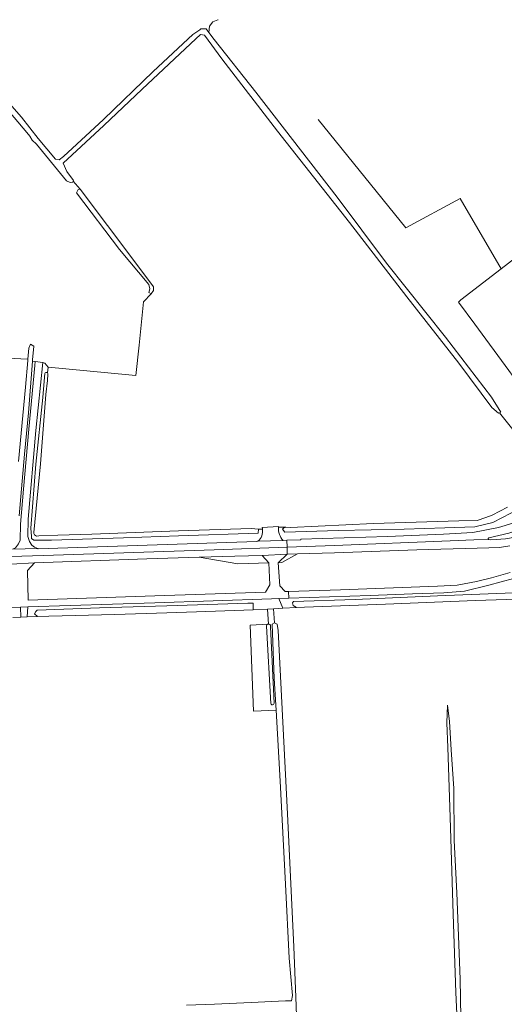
# Model space of a CAD drawing. Header units: metres. Extents: x 245598 to 248629, y 478632 to 481821.
# Tile 17 of 122: x 246682 to 246884, y 480062 to 480473. Entities that reach past the tile are written whole.
import ezdxf

# ---------------------------------------------------------------- set-up
doc = ezdxf.new("R2010")
doc.units = ezdxf.units.M
for name, color, linetype, lineweight in [('B-XX-GR-GRAS-GV', 60, 'Continuous', 13), ('B-XX-GR-GROENVOORZIENING-GV', 80, 'Continuous', 18), ('B-XX-GR-HOUTWAL-GV', 40, 'Continuous', 13), ('B-XX-OG-TERREIN_ERF-GV', 7, 'Continuous', 18), ('B-XX-OG-WATER-GV', 130, 'Continuous', 18), ('B-XX-OG-WATER_GREPPEL-GV', 160, 'Continuous', 18), ('B-XX-VH-VERHARDING_GESLOTEN-GV', 252, 'Continuous', 18), ('B-XX-VH-VERHARDING_OPEN-GV', 252, 'Continuous', 18)]:
    doc.layers.add(name, color=color, linetype=linetype, lineweight=lineweight)

msp = doc.modelspace()

# ---------------------------------------------------------------- linework, layer by layer
at = {"layer": 'B-XX-GR-GRAS-GV'}
for points in [[(246904.29, 480281.17), (246881.9, 480309.11), (246881.51, 480308.93), (246878.71, 480311.39), (246864.93, 480329.77), (246843.31, 480357.56), (246819.42, 480388.53), (246789.4, 480426.68), (246766.13, 480456.81), (246758.93, 480466.8), (246757.18, 480466.99), (246755.31, 480465.23), (246732.94, 480444.16), (246716.94, 480429), (246699.96, 480413.28), (246701.44, 480409.84), (246704.28, 480406.08), (246704.158, 480405.821), (246706.993, 480402.466), (246707.06, 480402.48), (246729.9, 480372.18), (246737.68, 480361.7), (246737.62, 480360.14), (246736.7, 480358.76), (246733.5, 480355.4), (246732.029, 480341.465), (246731.596, 480337.359), (246730.26, 480324.7), (246693.66, 480328.18), (246693.415, 480325.764)], [(246906.808, 480323.732), (246906.452, 480328.344), (246905.657, 480341.03), (246904.478, 480359.133), (246903.273, 480376.618), (246902.814, 480384.599), (246891.844, 480376.27), (246882.573, 480369.231), (246865.82, 480356.21), (246864.851, 480355.359), (246871.6, 480346.07), (246885.86, 480326.8), (246891.19, 480319.3), (246891.31, 480319.13), (246902.16, 480301.27), (246913.46, 480294.07), (246914.168, 480295.726)], [(246681.3, 480288.84), (246684.2, 480319.84), (246685.157, 480330.958), (246685.21, 480331.57), (246676.6, 480331.94)], [(246693.534, 480325.236), (246693.394, 480322.639), (246692.78, 480316.76), (246690.54, 480287.8), (246687.66, 480259.18)], [(246789.735, 480261.324), (246792.76, 480261.37), (246794.72, 480261.26), (246829.34, 480262.93), (246864.97, 480264.02), (246872.54, 480264.24), (246876.17, 480265.37), (246878.81, 480266.44), (246885.22, 480269.78)], [(246688.823, 480257.668), (246689.82, 480257.74), (246697.7, 480258.04), (246711.86, 480258.52), (246748.08, 480259.86)], [(246748.08, 480259.86), (246778.34, 480260.87), (246781.37, 480260.53), (246783.074, 480260.592)], [(246782.941, 480261.194), (246789.767, 480261.648)], [(246919.03, 480232.37), (246871.98, 480230.77), (246834.33, 480229.3), (246800.66, 480228.06), (246797.21, 480227.81), (246791.605, 480227.52), (246787.621, 480227.313), (246788.02, 480221.44), (246789.2, 480220.88), (246789.58, 480218.2), (246791.63, 480179.98), (246793.57, 480141.81), (246796.17, 480086.27), (246797.038, 480065.163), (246797.313, 480057.625)], [(246751.338, 480061.875), (246763.087, 480062.275), (246778.363, 480062.975), (246792.613, 480063.688), (246794.563, 480063.7), (246795.149, 480063.689), (246795.57, 480065.9), (246794.27, 480081.56), (246792.67, 480112.34), (246790.39, 480155.41), (246788.734, 480184.98), (246779.27, 480184.611), (246777.931, 480220.525), (246785.519, 480220.962), (246785.16, 480227.186), (246779.26, 480226.88), (246755.57, 480226.1), (246743.2, 480225.62), (246721.54, 480224.94), (246694.04, 480224.2), (246689.3, 480224.12), (246684.918, 480223.951), (246682.318, 480223.851), (246678.997, 480223.723)], [(246786.596, 480187.831), (246784.713, 480220.058)], [(246786.469, 480220.211), (246786.476, 480219.773), (246787.913, 480187.951)], [(246864.675, 480046.275), (246863.775, 480067.225), (246862.57, 480099.82), (246861.39, 480140.4), (246860.39, 480169.37), (246860.01, 480179.73), (246860.26, 480187.13), (246861.1, 480180.31), (246861.83, 480168.44), (246862.82, 480152.38), (246863.02, 480130.56), (246864.1, 480108.79), (246865.49, 480072.68), (246865.825, 480056.712)]]:
    msp.add_lwpolyline(points, dxfattribs=at)
for points in [[(246693.415, 480325.764, -0.2162215), (246693.534, 480325.236)], [(246783.074, 480260.592, 0.027625), (246782.941, 480261.194)], [(246789.767, 480261.648, 0.0116233), (246789.735, 480261.324)], [(246687.66, 480259.18, 0.3045136), (246688.823, 480257.668)], [(246784.713, 480220.058, -0.3974336), (246785.519, 480220.962)], [(246785.519, 480220.962, -0.3971008), (246786.469, 480220.211)], [(246787.913, 480187.951, -1.044773), (246786.596, 480187.831)]]:
    msp.add_lwpolyline(points, format="xyb", dxfattribs=at)
msp.add_lwpolyline([(246788.734, 480184.98), (246787.99, 480198.27), (246787.14, 480220.97), (246788.02, 480221.44), (246787.621, 480227.313), (246785.16, 480227.186), (246785.519, 480220.962), (246777.931, 480220.525), (246779.27, 480184.611)], close=True, dxfattribs=at)
at = {"layer": 'B-XX-GR-GROENVOORZIENING-GV'}
for points in [[(246681.3, 480254.38), (246681.96, 480255.9), (246682.18, 480262.66), (246683.36, 480277.2), (246685.68, 480302.34), (246688.14, 480328.86), (246688.302, 480330.592), (246687.143, 480330.727), (246685.46, 480309.12), (246683.88, 480291.88), (246681.6, 480266.1)], [(246693.415, 480325.764), (246693.66, 480328.18), (246692.33, 480329.897), (246691.473, 480330.067), (246688.56, 480301.8), (246685.32, 480264.66), (246685.26, 480257.56), (246685.94, 480255.34), (246686.82, 480253.94), (246687.98, 480253.1), (246689.433, 480252.429), (246689.54, 480252.38), (246735, 480253.86), (246780.66, 480255.46), (246781.162, 480255.479)], [(246686.42, 480261.03), (246688.54, 480287.68), (246691.46, 480315.48), (246692.14, 480323.94), (246692.254, 480325.521)], [(246917.21, 480297.466), (246916.499, 480295.174), (246915.97, 480293.47), (246912.46, 480286.92), (246907.6, 480281.21), (246900.71, 480275.49), (246893.5, 480271.07), (246886.58, 480267.22), (246879.09, 480263.31), (246871.7, 480261.57), (246859.19, 480261.16), (246842.19, 480260.56), (246814.67, 480259.96), (246792.34, 480259.31), (246791.4, 480260.53), (246791.81, 480260.94), (246792.76, 480261.37), (246789.735, 480261.324)], [(246791.674, 480255.88), (246793.199, 480255.938), (246799.02, 480256.16), (246799.02, 480256.34), (246835.27, 480257.56), (246858.63, 480258.43), (246870.74, 480259.2), (246881.47, 480261.3), (246892.12, 480264.52), (246899.47, 480267.77), (246899.73, 480268.08), (246899.31, 480269.07), (246899.22, 480271.06), (246900.21, 480272.62), (246904.46, 480275.43), (246909.63, 480280), (246911.914, 480282.916)], [(246783.074, 480260.592), (246781.37, 480260.53), (246781.33, 480258.89), (246748.06, 480257.8), (246725.12, 480256.98), (246695.06, 480255.9), (246687.7, 480255.94), (246686.74, 480256.6), (246686.78, 480257.52), (246686.42, 480261.03)], [(246886.18, 480253.53), (246881.89, 480252.89), (246877.52, 480252.77), (246872.62, 480252.62), (246847.47, 480251.87), (246813.17, 480250.62), (246797.613, 480250.211), (246791.205, 480246.588), (246789.63, 480246.5), (246790.32, 480236.86), (246792.5, 480234.5), (246793.971, 480234.55), (246815.59, 480235.28), (246856.03, 480236.72), (246864.27, 480237.18), (246872.37, 480238.71), (246878.52, 480240.3), (246886.43, 480242.53)], [(246887.8, 480239.93), (246877.54, 480237.24), (246867.31, 480234.73), (246858.72, 480234.01), (246845.59, 480233.5), (246828.02, 480232.81), (246794.073, 480231.713), (246789.939, 480231.579), (246791.605, 480227.52), (246797.21, 480227.81), (246795.88, 480228.67), (246795.63, 480229.83), (246795.98, 480230.32), (246821.7, 480231.22), (246856.04, 480232.7), (246887.82, 480233.94)], [(246678.997, 480223.723), (246682.318, 480223.851), (246682.2, 480228.06), (246650.72, 480227.22)]]:
    msp.add_lwpolyline(points, dxfattribs=at)
for points in [[(246692.254, 480325.521, -0.6332762), (246693.415, 480325.764)], [(246781.162, 480255.479, 0.2663594), (246783.074, 480260.592)], [(246789.735, 480261.324, 0.2120801), (246791.674, 480255.88)]]:
    msp.add_lwpolyline(points, format="xyb", dxfattribs=at)
for points in [[(246785.7, 480246.56), (246772.841, 480246.052), (246756.606, 480248.843), (246734.88, 480248.12), (246687.96, 480246.56), (246685.02, 480243.34), (246685.36, 480230.9), (246738.18, 480232.72), (246784.38, 480234.2), (246786.1, 480237.32)], [(246685.26, 480228.1), (246684.918, 480223.951), (246689.3, 480224.12), (246688, 480225.16), (246688.58, 480226.22), (246689.18, 480226.74), (246715.08, 480227.68), (246743.22, 480228.5), (246764.48, 480229.32), (246777, 480229.64), (246779.21, 480229.63), (246779.26, 480226.88), (246785.16, 480227.186), (246787.621, 480227.313), (246791.605, 480227.52), (246789.939, 480231.579), (246786.87, 480231.48), (246738.16, 480229.84)]]:
    msp.add_lwpolyline(points, close=True, dxfattribs=at)
at = {"layer": 'B-XX-GR-HOUTWAL-GV'}
for points in [[(246764.555, 480473.191), (246764.44, 480473.19), (246762.39, 480472.32), (246760.92, 480470.43), (246760.73, 480467.86), (246762.94, 480464.93), (246780.31, 480442.98), (246814.16, 480399.16), (246834.76, 480371.63), (246859.43, 480340.64), (246878.54, 480315.6), (246882.51, 480309.4), (246881.9, 480309.11), (246904.29, 480281.17)], [(246885.86, 480326.8), (246871.6, 480346.07), (246864.851, 480355.359), (246865.82, 480356.21), (246882.573, 480369.231), (246865.492, 480398.625), (246842.795, 480386.297), (246806.299, 480431.529)]]:
    msp.add_lwpolyline(points, dxfattribs=at)
at = {"layer": 'B-XX-OG-TERREIN_ERF-GV'}
msp.add_lwpolyline([(246676.6, 480331.94), (246685.21, 480331.57), (246685.6, 480336.1), (246686.4, 480337.72), (246687.66, 480336.94), (246687.18, 480331.2), (246687.143, 480330.727), (246688.302, 480330.592), (246691.473, 480330.067), (246692.33, 480329.897), (246693.66, 480328.18), (246730.26, 480324.7), (246731.596, 480337.359), (246732.029, 480341.465), (246733.5, 480355.4), (246736.7, 480358.76), (246735.72, 480359.4), (246736.12, 480360.8), (246735.62, 480362.62), (246723.48, 480377.26), (246705.48, 480400.96), (246706.22, 480402.3), (246706.993, 480402.466), (246704.158, 480405.821), (246703.96, 480405.4), (246702.88, 480405.3), (246701.34, 480405.88), (246688.8, 480421.3), (246687.08, 480422.84), (246686.04, 480424.64), (246684.776, 480426.132), (246665.82, 480448.5)], dxfattribs=at)
at = {"layer": 'B-XX-OG-WATER-GV'}
for points in [[(246665.82, 480448.5), (246684.776, 480426.132), (246686.04, 480424.64), (246687.08, 480422.84), (246688.8, 480421.3), (246701.34, 480405.88), (246702.88, 480405.3), (246703.96, 480405.4), (246704.158, 480405.821), (246704.28, 480406.08), (246701.44, 480409.84), (246699.96, 480413.28), (246716.94, 480429), (246732.94, 480444.16), (246755.31, 480465.23), (246757.18, 480466.99), (246758.93, 480466.8), (246766.13, 480456.81), (246789.4, 480426.68), (246819.42, 480388.53), (246843.31, 480357.56), (246864.93, 480329.77), (246878.71, 480311.39), (246881.51, 480308.93), (246881.9, 480309.11), (246882.51, 480309.4), (246878.54, 480315.6), (246859.43, 480340.64), (246834.76, 480371.63), (246814.16, 480399.16), (246780.31, 480442.98), (246762.94, 480464.93), (246760.73, 480467.86), (246759.57, 480469.41), (246757.42, 480469.32), (246756.991, 480469.025), (246754.02, 480466.98), (246737.53, 480451.6), (246716.81, 480431.47), (246700.14, 480416.1), (246698.28, 480414.76), (246696.74, 480415), (246689.46, 480423.58), (246682.6, 480432.56), (246658.49, 480459.8)], [(246885.22, 480269.78), (246878.81, 480266.44), (246876.17, 480265.37), (246872.54, 480264.24), (246864.97, 480264.02), (246829.34, 480262.93), (246794.72, 480261.26), (246792.76, 480261.37), (246791.81, 480260.94), (246791.4, 480260.53), (246792.34, 480259.31), (246814.67, 480259.96), (246842.19, 480260.56), (246859.19, 480261.16), (246871.7, 480261.57), (246879.09, 480263.31), (246886.58, 480267.22)]]:
    msp.add_lwpolyline(points, dxfattribs=at)
msp.add_lwpolyline([(246795.98, 480230.32), (246795.63, 480229.83), (246795.88, 480228.67), (246797.21, 480227.81), (246800.66, 480228.06), (246834.33, 480229.3), (246871.98, 480230.77), (246919.03, 480232.37), (246922.33, 480232.47), (246924.22, 480233.2), (246924.58, 480234.24), (246923.14, 480235.24), (246916.58, 480235.14), (246887.82, 480233.94), (246856.04, 480232.7), (246821.7, 480231.22)], close=True, dxfattribs=at)
at = {"layer": 'B-XX-OG-WATER_GREPPEL-GV'}
for points in [[(246681.6, 480266.1), (246683.88, 480291.88), (246685.46, 480309.12), (246687.143, 480330.727), (246687.18, 480331.2), (246687.66, 480336.94), (246686.4, 480337.72), (246685.6, 480336.1), (246685.21, 480331.57), (246685.157, 480330.958), (246684.2, 480319.84), (246681.3, 480288.84)], [(246692.254, 480325.521), (246692.14, 480323.94), (246691.46, 480315.48), (246688.54, 480287.68), (246686.42, 480261.03), (246686.78, 480257.52), (246686.74, 480256.6), (246687.7, 480255.94), (246695.06, 480255.9), (246725.12, 480256.98), (246748.06, 480257.8), (246781.33, 480258.89), (246781.37, 480260.53)], [(246687.66, 480259.18), (246690.54, 480287.8), (246692.78, 480316.76), (246693.394, 480322.639), (246693.534, 480325.236)], [(246781.37, 480260.53), (246778.34, 480260.87), (246748.08, 480259.86), (246711.86, 480258.52), (246697.7, 480258.04), (246689.82, 480257.74), (246688.823, 480257.668)], [(246797.313, 480057.625), (246797.038, 480065.163), (246796.17, 480086.27), (246793.57, 480141.81), (246791.63, 480179.98), (246789.58, 480218.2), (246789.2, 480220.88), (246788.02, 480221.44), (246787.14, 480220.97), (246787.99, 480198.27), (246788.734, 480184.98), (246790.39, 480155.41), (246792.67, 480112.34), (246794.27, 480081.56), (246795.57, 480065.9), (246795.149, 480063.689), (246794.563, 480063.7), (246792.613, 480063.688), (246778.363, 480062.975), (246763.087, 480062.275), (246751.338, 480061.875)], [(246784.713, 480220.058), (246786.596, 480187.831)], [(246787.913, 480187.951), (246786.476, 480219.773), (246786.469, 480220.211)], [(246865.825, 480056.712), (246865.49, 480072.68), (246864.1, 480108.79), (246863.02, 480130.56), (246862.82, 480152.38), (246861.83, 480168.44), (246861.1, 480180.31), (246860.26, 480187.13), (246860.01, 480179.73), (246860.39, 480169.37), (246861.39, 480140.4), (246862.57, 480099.82), (246863.775, 480067.225), (246864.675, 480046.275)]]:
    msp.add_lwpolyline(points, dxfattribs=at)
for points in [[(246693.415, 480325.764, 0.6332762), (246692.254, 480325.521)], [(246693.534, 480325.236, 0.2162215), (246693.415, 480325.764)], [(246688.823, 480257.668, -0.3045136), (246687.66, 480259.18)], [(246785.519, 480220.962, 0.3974336), (246784.713, 480220.058)], [(246786.469, 480220.211, 0.3971008), (246785.519, 480220.962)], [(246786.596, 480187.831, 1.044773), (246787.913, 480187.951)]]:
    msp.add_lwpolyline(points, format="xyb", dxfattribs=at)
msp.add_lwpolyline([(246743.22, 480228.5), (246715.08, 480227.68), (246689.18, 480226.74), (246688.58, 480226.22), (246688, 480225.16), (246689.3, 480224.12), (246694.04, 480224.2), (246721.54, 480224.94), (246743.2, 480225.62), (246755.57, 480226.1), (246779.26, 480226.88), (246779.21, 480229.63), (246777, 480229.64), (246764.48, 480229.32)], close=True, dxfattribs=at)
at = {"layer": 'B-XX-VH-VERHARDING_GESLOTEN-GV'}
msp.add_lwpolyline([(246691.473, 480330.067), (246688.302, 480330.592), (246688.14, 480328.86), (246685.68, 480302.34), (246683.36, 480277.2), (246682.18, 480262.66), (246681.96, 480255.9), (246681.3, 480254.38), (246680.06, 480252.78), (246678.821, 480252.172), (246689.433, 480252.429), (246687.98, 480253.1), (246686.82, 480253.94), (246685.94, 480255.34), (246685.26, 480257.56), (246685.32, 480264.66), (246688.56, 480301.8)], close=True, dxfattribs=at)
for points in [[(246892.12, 480264.52), (246881.47, 480261.3), (246870.74, 480259.2), (246858.63, 480258.43), (246835.27, 480257.56), (246799.02, 480256.34), (246799.02, 480256.16), (246793.199, 480255.938), (246793.305, 480253.01), (246813.075, 480253.733), (246861.31, 480255.647), (246871.264, 480256.066), (246877.402, 480256.238), (246877.17, 480256.72), (246877.44, 480256.9), (246885.87, 480258.94)], [(246641.725, 480247.967), (246691.746, 480249.557), (246762.859, 480251.895), (246793.305, 480253.01), (246793.199, 480255.938), (246791.674, 480255.88), (246781.162, 480255.479), (246780.66, 480255.46), (246735, 480253.86), (246689.54, 480252.38), (246689.433, 480252.429), (246678.821, 480252.172)], [(246884.41, 480256.53), (246880.51, 480256.18), (246878.12, 480256.08), (246877.42, 480256.2), (246877.402, 480256.238), (246871.264, 480256.066), (246861.31, 480255.647), (246813.075, 480253.733), (246793.305, 480253.01), (246793.41, 480250.1), (246797.613, 480250.211), (246813.17, 480250.62), (246847.47, 480251.87), (246872.62, 480252.62), (246877.52, 480252.77), (246881.89, 480252.89), (246886.18, 480253.53)], [(246734.88, 480248.12), (246756.606, 480248.843), (246771.52, 480249.34), (246782.968, 480249.5), (246793.41, 480250.1), (246793.305, 480253.01), (246762.859, 480251.895), (246691.746, 480249.557), (246641.725, 480247.967), (246628.756, 480246.385), (246613.281, 480242.369), (246601.32, 480237.684), (246594.329, 480233.935), (246579.84, 480225.064)], [(246567.848, 480215.993), (246552.995, 480202.307), (246557.339, 480198.797), (246557.657, 480199.188), (246561.33, 480203.229), (246566.04, 480207.965), (246571.936, 480213.134), (246579.476, 480219.065), (246586.713, 480224.203), (246593.857, 480229.008), (246600.067, 480232.781), (246604.298, 480235.006), (246609.264, 480237.298), (246613.303, 480238.932), (246617.453, 480240.379), (246622.165, 480241.752), (246628.421, 480243.102), (246634.41, 480244.047), (246639.989, 480244.597), (246645.208, 480244.923), (246650.881, 480245.066), (246678.096, 480245.923), (246687.96, 480246.56), (246734.88, 480248.12)], [(246650.72, 480227.22), (246682.2, 480228.06), (246685.26, 480228.1), (246738.16, 480229.84), (246786.87, 480231.48), (246789.939, 480231.579), (246794.073, 480231.713), (246793.971, 480234.55), (246792.5, 480234.5), (246790.32, 480236.86), (246789.63, 480246.5), (246793.41, 480250.1), (246782.968, 480249.5), (246785.7, 480246.56), (246786.1, 480237.32), (246784.38, 480234.2), (246738.18, 480232.72), (246685.36, 480230.9), (246685.02, 480243.34), (246687.96, 480246.56), (246678.096, 480245.923)], [(246886.43, 480242.53), (246878.52, 480240.3), (246872.37, 480238.71), (246864.27, 480237.18), (246856.03, 480236.72), (246815.59, 480235.28), (246793.971, 480234.55), (246794.073, 480231.713), (246828.02, 480232.81), (246845.59, 480233.5), (246858.72, 480234.01), (246867.31, 480234.73), (246877.54, 480237.24), (246887.8, 480239.93)]]:
    msp.add_lwpolyline(points, dxfattribs=at)
at = {"layer": 'B-XX-VH-VERHARDING_OPEN-GV'}
for points in [[(246902.375, 480262.278), (246901, 480264.72), (246900.21, 480264.4), (246893.16, 480261.29), (246885.87, 480258.94), (246877.44, 480256.9), (246877.17, 480256.72), (246877.402, 480256.238), (246877.42, 480256.2), (246878.12, 480256.08), (246880.51, 480256.18), (246884.41, 480256.53), (246888.42, 480257.23), (246891.34, 480257.92), (246894, 480258.71), (246896.9, 480259.79), (246899.76, 480260.96)], [(246756.606, 480248.843), (246772.841, 480246.052), (246785.7, 480246.56), (246782.968, 480249.5), (246771.52, 480249.34)], [(246793.41, 480250.1), (246789.63, 480246.5), (246791.205, 480246.588), (246797.613, 480250.211)], [(246685.26, 480228.1), (246682.2, 480228.06), (246682.318, 480223.851), (246684.918, 480223.951)]]:
    msp.add_lwpolyline(points, close=True, dxfattribs=at)
for points in [[(246783.074, 480260.592, -0.2663594), (246781.162, 480255.479)], [(246782.941, 480261.194, -0.027625), (246783.074, 480260.592)], [(246791.674, 480255.88, -0.2120801), (246789.735, 480261.324)], [(246789.735, 480261.324, -0.0116233), (246789.767, 480261.648)]]:
    msp.add_lwpolyline(points, format="xyb", dxfattribs=at)
for points in [[(246789.767, 480261.648), (246782.941, 480261.194)], [(246781.162, 480255.479), (246791.674, 480255.88)]]:
    msp.add_lwpolyline(points, dxfattribs=at)

doc.saveas('drawing.dxf')
